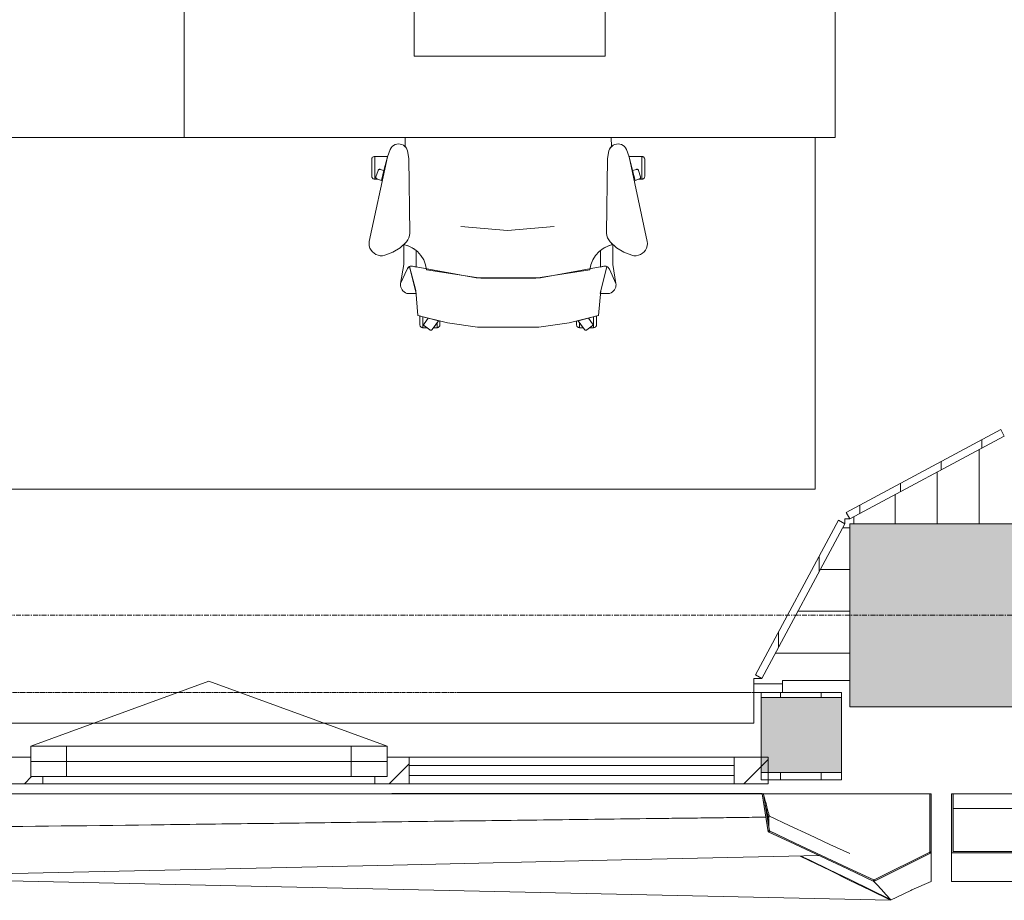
# Model space of a CAD drawing. Header units: millimetres. Extents: x -3388 to 301539, y -5590 to 54660.
# Tile 8 of 216: x 26535 to 28955, y 2000 to 4164. Entities that reach past the tile are written whole.
import ezdxf

# ---------------------------------------------------------------- set-up
doc = ezdxf.new("R2010")
doc.units = ezdxf.units.MM
doc.linetypes.add('Hidden_2', pattern=[2, 1, -1])
doc.linetypes.add('stramienlijn', pattern=[21, 12, -3, 3, -3])
for name, color, linetype, lineweight in [('A-DETL-MBND', 5, 'Continuous', 9), ('A-FLOR', 192, 'Continuous', 13), ('A-GENM', 13, 'Continuous', 9), ('A-GLAZ', 151, 'Continuous', 9), ('A-GLAZ-CURT', 52, 'Continuous', 9), ('A-GLAZ-CWMG', 51, 'Continuous', 9), ('A-WALL', 113, 'Continuous', 9), ('A-WALL-PATT', 111, 'Continuous', 18), ('I-FURN', 30, 'Continuous', 13), ('S-COLS', 52, 'Continuous', 13), ('S-GRID', 1, 'Continuous', 9)]:
    doc.layers.add(name, color=color, linetype=linetype, lineweight=lineweight)
pattern_1 = [(90, (0, 0), (-100, 6e-15), [])]
pattern_2 = [(90, (26105, 2296), (-100, -2e-12), [])]

# ---------------------------------------------------------------- blocks, each defined once
blk = doc.blocks.new('Prefab_Betonkolom_Rechthoekig - Prefab kolom rechthoekig 450x450-2141605-4e verdieping - bouwdeel 3_ 4_ 5')
at = {"layer": 'S-COLS', "lineweight": 9}
blk.add_hatch(color=254, dxfattribs=at).paths.add_polyline_path([(225, 94.7), (225, 225), (-225, 225), (-225, -225), (225, -225), (225, -168.7)], flags=0)
at = {"layer": 'S-COLS', "color": 8, "lineweight": 9}
for p, q in [((225, 225), (-225, 225)), ((-225, 225), (-225, -225)), ((225, -225), (225, 225)), ((-225, -225), (225, -225))]:
    blk.add_line(p, q, dxfattribs=at)
blk = doc.blocks.new('stadhuis Zoetermeer_constructie_4_rvt-1-4e verdieping - bouwdeel 3_ 4_ 5')
at = {"layer": 'A-DETL-MBND', "color": 254}
for p, q in [((28410, 2532), (28339, 2532)), ((28410, 2540), (28410, 2532)), ((28575, 2540), (28410, 2540)), ((28410, 2532), (28410, 2510.5))]:
    blk.add_line(p, q, dxfattribs=at)
at = {"layer": 'A-FLOR', "color": 8, "lineweight": 9}
for p, q in [((28893, 2925), (28893, 3107.4)), ((28392.6, 2607), (28575, 2607))]:
    blk.add_line(p, q, dxfattribs=at)
at = {"lineweight": 9, "rotation": 270.0000000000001}
blk.add_blockref('Prefab_Betonkolom_Rechthoekig - Prefab kolom rechthoekig 450x450-2141605-4e verdieping - bouwdeel 3_ 4_ 5', (28800, 2700), dxfattribs=at)
blk = doc.blocks.new('82_FU_WPB_SH_oth_bureau dubbel - overleg 2p 1600x1600x700-362884-4e verdieping - bouwdeel 3_ 4_ 5')
at = {"layer": 'I-FURN', "color": 8, "lineweight": 9}
for p, q in [((-800, 820), (-800, 40)), ((800, 820), (-800, 820)), ((800, 820), (-800, 820)), ((-800, 820), (-800, 40)), ((800, 40), (800, 820)), ((800, 40), (800, 820)), ((-235, 580), (-235, 410)), ((235, 580), (-235, 580)), ((235, 410), (235, 580)), ((-235, 410), (235, 410)), ((-60.8, 260), (-60.8, 225)), ((60.8, 260), (-60.8, 260)), ((60.8, 225), (60.8, 260)), ((-226.2, 135.5), (-201.2, 225)), ((-201.2, 225), (198.8, 225)), ((198.8, 225), (223.8, 135.5)), ((-226.2, 135.5), (223.8, 135.5)), ((-226.2, 115.5), (-226.2, 135.5)), ((223.8, 135.5), (223.8, 115.5)), ((-217, 105.5), (-226.2, 115.5)), ((214.5, 105.5), (-217, 105.5)), ((223.8, 115.5), (214.5, 105.5)), ((-800, 40), (-800, 26.8)), ((-800, 40), (-781.3, 40)), ((-800, 40), (-781.3, 40)), ((-800, 13.2), (-800, 0)), ((-800, 0), (-781.3, 0)), ((-800, -780), (-800, 0)), ((800, 0), (800, -780)), ((-781.3, 0), (-800, 0)), ((-800, 0), (-800, -780)), ((800, -780), (800, 0)), ((-217, -65.5), (-226.2, -75.5)), ((214.5, -65.5), (-217, -65.5)), ((223.8, -75.5), (214.5, -65.5)), ((-226.2, -75.5), (-226.2, -95.5)), ((-226.2, -95.5), (-201.2, -185)), ((-226.2, -95.5), (223.8, -95.5)), ((198.8, -185), (223.8, -95.5)), ((223.8, -95.5), (223.8, -75.5)), ((-201.2, -185), (198.8, -185)), ((-60.8, -220), (-60.8, -185)), ((60.8, -185), (60.8, -220)), ((60.8, -220), (-60.8, -220)), ((-235, -580), (-235, -410)), ((-235, -410), (235, -410)), ((235, -410), (235, -580)), ((235, -580), (-235, -580)), ((800, -780), (-800, -780)), ((-800, -780), (800, -780))]:
    blk.add_line(p, q, dxfattribs=at)
blk = doc.blocks.new('82_FU_WPB_SH_oth_bureau dubbel - overleg 2p 1600x1600x700-V264-4e verdieping - bouwdeel 3_ 4_ 5')
at = {"layer": 'I-FURN', "color": 8, "lineweight": 9}
for p, q in [((-800, 820), (-800, 40)), ((800, 820), (-800, 820)), ((800, 820), (-800, 820)), ((-800, 820), (-800, 40)), ((800, 40), (800, 820)), ((800, 40), (800, 820)), ((-235, 580), (-235, 410)), ((235, 580), (-235, 580)), ((235, 410), (235, 580)), ((-235, 410), (235, 410)), ((-60.8, 260), (-60.8, 225)), ((60.8, 260), (-60.8, 260)), ((60.8, 225), (60.8, 260)), ((-226.2, 135.5), (-201.2, 225)), ((-201.2, 225), (198.8, 225)), ((198.8, 225), (223.8, 135.5)), ((-226.2, 135.5), (223.8, 135.5)), ((-226.2, 115.5), (-226.2, 135.5)), ((223.8, 135.5), (223.8, 115.5)), ((-217, 105.5), (-226.2, 115.5)), ((214.5, 105.5), (-217, 105.5)), ((223.8, 115.5), (214.5, 105.5)), ((777.2, 40), (800, 40)), ((777.2, 40), (800, 40)), ((800, 40), (800, 0)), ((-800, -780), (-800, 0)), ((777.2, 0), (800, 0)), ((800, 0), (800, -780)), ((-800, 0), (-800, -780)), ((800, 0), (777.2, 0)), ((800, -780), (800, 0)), ((-217, -65.5), (-226.2, -75.5)), ((214.5, -65.5), (-217, -65.5)), ((223.8, -75.5), (214.5, -65.5)), ((-226.2, -75.5), (-226.2, -95.5)), ((-226.2, -95.5), (-201.2, -185)), ((-226.2, -95.5), (223.8, -95.5)), ((198.8, -185), (223.8, -95.5)), ((223.8, -95.5), (223.8, -75.5)), ((-201.2, -185), (198.8, -185)), ((-60.8, -220), (-60.8, -185)), ((60.8, -185), (60.8, -220)), ((60.8, -220), (-60.8, -220)), ((-235, -580), (-235, -410)), ((-235, -410), (235, -410)), ((235, -410), (235, -580)), ((235, -580), (-235, -580)), ((800, -780), (-800, -780)), ((-800, -780), (800, -780))]:
    blk.add_line(p, q, dxfattribs=at)
blk = doc.blocks.new('82_FU_WPB_SH_oth_bureaustoel - Medachair_dwg-4535414-4e verdieping - bouwdeel 3_ 4_ 5')
at = {"layer": 'I-FURN', "color": 8, "lineweight": 9, "flags": 128}
for points in [[(892.889, 168.223), (890.967, 168.059), (889.043, 168.196), (887.164, 168.631), (885.376, 169.354), (900.733, 228.425), (905.902, 289.24), (978.561, 307.639), (1052.71, 318.565), (1203.12, 318.565), (1277.28, 307.639), (1349.93, 289.24), (1355.1, 228.425), (1370.46, 169.354), (1368.67, 168.631), (1366.79, 168.196), (1364.87, 168.059), (1362.95, 168.223), (1207.14, 197.058), (1048.69, 197.058)], [(918.125, 319.565), (927.701, 319.565), (921.833, 315.302), (921.252, 314.785), (920.782, 314.165), (920.443, 313.465), (920.246, 312.713), (920.201, 311.936), (920.307, 311.165), (920.562, 310.431), (920.955, 309.759), (930.663, 296.398), (918.125, 292.89), (918.125, 319.565), (918.125, 292.89), (910.828, 290.739), (910.828, 312.214), (910.93, 313.488), (911.254, 314.724), (911.788, 315.885), (912.516, 316.936), (913.416, 317.843), (914.461, 318.579), (915.618, 319.121), (916.852, 319.453)], [(940.758, 324.147), (956.25, 302.822), (930.663, 296.398), (920.955, 309.759), (920.562, 310.431), (920.307, 311.165), (920.201, 311.936), (920.246, 312.713), (920.443, 313.465), (920.782, 314.165), (921.252, 314.785), (921.833, 315.302), (935.215, 325.024), (935.808, 325.381), (936.454, 325.628), (937.133, 325.76), (937.824, 325.773), (938.507, 325.664), (939.161, 325.439), (939.766, 325.104), (940.304, 324.669)], [(952.817, 319.565), (944.086, 319.565), (952.817, 307.547)], [(956.25, 302.822), (960.114, 303.709), (960.114, 312.214), (960.012, 313.488), (959.689, 314.724), (959.155, 315.885), (958.427, 316.936), (957.526, 317.842), (956.482, 318.578), (955.325, 319.121), (954.091, 319.453), (952.817, 319.565), (952.817, 307.547)], [(1299.59, 302.822), (1295.72, 303.709), (1295.72, 312.214), (1295.82, 313.488), (1296.15, 314.724), (1296.68, 315.885), (1297.41, 316.936), (1298.31, 317.842), (1299.35, 318.578), (1300.51, 319.121), (1301.75, 319.453), (1303.02, 319.565), (1303.02, 307.547)], [(1315.08, 324.147), (1299.59, 302.822), (1325.17, 296.398), (1334.88, 309.759), (1335.27, 310.431), (1335.53, 311.165), (1335.64, 311.936), (1335.59, 312.713), (1335.39, 313.465), (1335.05, 314.165), (1334.58, 314.785), (1334, 315.302), (1320.62, 325.024), (1319.95, 325.418), (1319.21, 325.673), (1318.44, 325.779), (1317.67, 325.733), (1316.92, 325.537), (1316.22, 325.197), (1315.6, 324.728)], [(1303.02, 319.565), (1311.75, 319.565), (1303.02, 307.547)], [(1337.71, 319.565), (1328.13, 319.565), (1334, 315.302), (1334.58, 314.785), (1335.05, 314.165), (1335.39, 313.465), (1335.59, 312.713), (1335.64, 311.936), (1335.53, 311.165), (1335.27, 310.431), (1334.88, 309.759), (1325.17, 296.398), (1337.71, 292.89), (1337.71, 319.565), (1337.71, 292.89), (1345.01, 290.739), (1345.01, 312.214), (1344.91, 313.488), (1344.58, 314.724), (1344.05, 315.885), (1343.32, 316.936), (1342.42, 317.843), (1341.38, 318.579), (1340.22, 319.121), (1338.98, 319.453)], [(885.376, 169.354), (901.933, 235.905), (883.884, 235.905), (878.925, 235.405), (875.362, 233.856), (872.064, 231.801), (869.103, 229.285), (866.877, 226.428), (865.11, 223.266), (863.842, 219.874), (863.209, 217.007), (863.006, 214.077), (863.24, 211.15), (879.412, 175.835), (880.431, 173.831), (881.796, 172.044), (883.463, 170.535)], [(871.242, 164.405), (863.24, 211.15), (879.412, 175.835), (880.505, 173.714), (881.986, 171.843), (883.8, 170.291), (885.878, 169.118), (888.143, 168.366), (890.51, 168.064), (892.892, 168.223), (901.41, 170.576), (901.218, 129.572), (891.954, 123.132), (881.803, 118.206), (871.01, 114.916)], [(1362.94, 168.223), (1354.43, 170.576), (1354.62, 129.572), (1363.88, 123.132), (1374.03, 118.206), (1384.83, 114.916), (1384.59, 164.405), (1392.6, 211.15), (1376.42, 175.835), (1375.41, 173.831), (1374.04, 172.044), (1372.37, 170.535), (1370.46, 169.354), (1368.67, 168.631), (1366.79, 168.196), (1364.87, 168.059)], [(824.403, 141.678), (818.953, 142.657), (813.415, 142.634), (807.972, 141.609), (802.805, 139.617), (798.084, 136.723), (793.963, 133.023), (790.58, 128.638), (788.046, 123.714), (786.445, 118.413), (785.829, 112.909), (786.219, 107.385), (831.099, -100.079), (837.63, -118.572), (839.728, -122.329), (842.495, -125.624), (845.834, -128.337), (849.625, -130.373), (853.732, -131.657), (858.007, -132.144), (862.297, -131.816), (866.449, -130.686), (870.313, -128.793), (873.751, -126.206), (876.639, -123.017), (878.875, -119.341), (880.377, -115.309), (883.676, -96.3046), (886.374, 87.0952), (885.563, 92.9865), (883.773, 98.6577), (881.055, 103.947), (877.488, 108.705), (862.019, 123.036), (844.106, 134.163)], [(1369.46, 87.0952), (1372.16, -96.3046), (1375.46, -115.309), (1376.96, -119.341), (1379.2, -123.017), (1382.09, -126.206), (1385.52, -128.793), (1389.39, -130.686), (1393.54, -131.816), (1397.83, -132.144), (1402.1, -131.657), (1406.21, -130.373), (1410, -128.337), (1413.34, -125.624), (1416.11, -122.329), (1418.21, -118.572), (1424.74, -100.079), (1469.62, 107.385), (1470.01, 112.909), (1469.39, 118.413), (1467.79, 123.714), (1465.26, 128.638), (1461.87, 133.023), (1457.75, 136.723), (1453.03, 139.617), (1447.86, 141.609), (1442.42, 142.634), (1436.88, 142.657), (1431.43, 141.678), (1411.73, 134.163), (1393.82, 123.036), (1378.35, 108.705), (1374.78, 103.947), (1372.06, 98.6577), (1370.27, 92.9865)], [(799.562, -101.355), (799.562, -45.6211), (798.289, -45.733), (797.055, -46.0653), (795.898, -46.6078), (794.853, -47.3438), (793.953, -48.2507), (793.225, -49.3008), (792.691, -50.4619), (792.368, -51.6983), (792.265, -52.9721), (792.265, -94.1338), (792.419, -95.5465), (792.843, -96.9028), (793.521, -98.1512), (794.429, -99.2443), (795.532, -100.141), (796.787, -100.807), (798.148, -101.216)], [(799.562, -45.5991), (807.31, -45.5991), (805.271, -46.2618), (804.634, -46.532), (804.054, -46.9088), (803.548, -47.3805), (803.132, -47.9329), (802.818, -48.5492), (802.616, -49.2106), (802.531, -49.8971), (802.568, -50.5879), (802.723, -51.2618), (807.834, -66.993), (808.146, -67.7056), (808.591, -68.3438), (809.152, -68.8829), (809.807, -69.3023), (810.531, -69.5858), (811.297, -69.7226), (812.075, -69.7073), (812.834, -69.5406), (822.297, -66.4659), (831.099, -100.057), (831.452, -101.333), (799.562, -101.333)], [(816.415, -42.6409), (805.266, -46.2635), (804.629, -46.5337), (804.049, -46.9104), (803.543, -47.3822), (803.127, -47.9346), (802.813, -48.5508), (802.61, -49.2123), (802.526, -49.8988), (802.562, -50.5895), (802.718, -51.2635), (807.829, -66.9946), (808.141, -67.7073), (808.586, -68.3455), (809.147, -68.8846), (809.802, -69.304), (810.526, -69.5875), (811.292, -69.7243), (812.07, -69.709), (812.829, -69.5423), (822.292, -66.4676)], [(1456.27, -45.5991), (1448.53, -45.5991), (1450.57, -46.2618), (1451.2, -46.532), (1451.78, -46.9088), (1452.29, -47.3805), (1452.7, -47.9329), (1453.02, -48.5492), (1453.22, -49.2106), (1453.3, -49.8971), (1453.27, -50.5879), (1453.11, -51.2618), (1448, -66.993), (1447.73, -67.6297), (1447.35, -68.2097), (1446.88, -68.7156), (1446.33, -69.1319), (1445.71, -69.4459), (1445.05, -69.6481), (1444.37, -69.7324), (1443.68, -69.6962), (1443, -69.5406), (1433.54, -66.4659), (1424.74, -100.057), (1424.38, -101.333), (1456.27, -101.333)], [(1439.42, -42.6409), (1450.57, -46.2635), (1451.21, -46.5337), (1451.79, -46.9104), (1452.29, -47.3822), (1452.71, -47.9346), (1453.02, -48.5508), (1453.23, -49.2123), (1453.31, -49.8988), (1453.27, -50.5895), (1453.12, -51.2635), (1448.01, -66.9946), (1447.69, -67.7073), (1447.25, -68.3455), (1446.69, -68.8846), (1446.03, -69.304), (1445.31, -69.5875), (1444.54, -69.7243), (1443.77, -69.709), (1443.01, -69.5423), (1433.54, -66.4676)], [(1456.27, -101.355), (1456.27, -45.6211), (1457.55, -45.733), (1458.78, -46.0653), (1459.94, -46.6078), (1460.98, -47.3438), (1461.88, -48.2507), (1462.61, -49.3008), (1463.14, -50.4619), (1463.47, -51.6983), (1463.57, -52.9721), (1463.57, -94.1338), (1463.42, -95.5465), (1462.99, -96.9028), (1462.31, -98.1512), (1461.41, -99.2443), (1460.3, -100.141), (1459.05, -100.807), (1457.69, -101.216)]]:
    blk.add_lwpolyline(points, close=True, dxfattribs=at)
for points in [[(1391.99, 219.874), (1392.63, 217.007), (1392.83, 214.077), (1392.6, 211.15), (1392.83, 214.077), (1392.63, 217.007), (1391.99, 219.874), (1390.73, 223.267), (1388.96, 226.428), (1386.73, 229.285), (1383.77, 231.802), (1380.47, 233.857), (1376.91, 235.406), (1371.95, 235.905), (1353.9, 235.905), (1370.46, 169.354), (1372.37, 170.535), (1374.04, 172.044), (1375.41, 173.831), (1376.42, 175.835), (1392.6, 211.15)], [(1375.46, -115.309), (1372.16, -96.3046), (1369.46, 87.0952), (1370.27, 92.9865), (1372.06, 98.6577), (1374.78, 103.947), (1378.35, 108.705), (1384.43, 115.005), (1372.33, 118.902), (1361.09, 124.852), (1351.07, 132.673), (1342.56, 142.125), (1335.84, 152.917), (1331.11, 164.717), (1328.51, 177.162), (1195.33, 198.061), (1060.51, 198.061), (927.325, 177.162), (924.726, 164.717), (919.993, 152.917), (913.272, 142.125), (904.769, 132.673), (894.746, 124.852), (883.511, 118.902), (871.409, 115.005), (877.488, 108.705), (881.055, 103.947), (883.773, 98.6577), (885.563, 92.9865), (886.374, 87.0952), (883.676, -96.3046), (880.377, -115.309), (879.012, -119.052), (877.014, -122.499), (874.445, -125.544), (874.7616, -147.7067)], [(1241.01, 70.5866), (1126.01, 80.6836), (1011.01, 70.5866)], [(1381.0744, -147.7067), (1381.39, -125.544), (1378.82, -122.499), (1376.82, -119.052), (1375.46, -115.309)]]:
    blk.add_lwpolyline(points, dxfattribs=at)
blk = doc.blocks.new('82_FU_WPB_SH_oth_bureaustoel - 82_FU_WPB_SH_oth_bureaustoel-4536425-4e verdieping - bouwdeel 3_ 4_ 5')
at = {"extrusion": (0, 0, -1), "zscale": -1, "rotation": 180}
blk.add_blockref('82_FU_WPB_SH_oth_bureaustoel - Medachair_dwg-4535414-4e verdieping - bouwdeel 3_ 4_ 5', (1131.3, -47.7), dxfattribs=at)
blk = doc.blocks.new('Stadhuis Zoetermeer_OTH_interieur_rvt-1-4e verdieping - bouwdeel 3_ 4_ 5')
at = {"color": 8, "lineweight": 9}
for name, p in [('82_FU_WPB_SH_oth_bureau dubbel - overleg 2p 1600x1600x700-362884-4e verdieping - bouwdeel 3_ 4_ 5', (26139.2, 4654.2)), ('82_FU_WPB_SH_oth_bureau dubbel - overleg 2p 1600x1600x700-V264-4e verdieping - bouwdeel 3_ 4_ 5', (27739.2, 4654.2)), ('82_FU_WPB_SH_oth_bureaustoel - 82_FU_WPB_SH_oth_bureaustoel-4536425-4e verdieping - bouwdeel 3_ 4_ 5', (27739.2, 3774.2))]:
    blk.add_blockref(name, p, dxfattribs=at)
blk = doc.blocks.new('00_kader 5350x3250 - 00_kader 5350x3250-V52-4e verdieping - bouwdeel 3_ 4_ 5')
at = {"layer": 'A-GENM'}
for points in [[(28375, 2168), (28378, 2168.5), (28363, 2261.5), (28360, 2261), (28369.9, 2199.8)], [(28772, 2115.9), (28775, 2115.9), (28775, 2261), (28772, 2261), (28772, 2145.5)], [(28634.4, 2046.1), (28635.7, 2048.8), (28376.3, 2170.8), (28375, 2168.1), (28631.3, 2047.6)], [(28634.4, 2046.1), (28775, 2115.9), (28773.7, 2118.6), (28633.1, 2048.8)]]:
    blk.add_hatch(color=256, dxfattribs=at).paths.add_polyline_path(points, flags=0)
for p, q in [((28360, 2261), (28360, 2261.8)), ((28360, 2261), (28362.9, 2261.7)), ((28362.9, 2261.7), (28360, 2261)), ((28360, 2261), (28360, 2261)), ((28772, 2261), (28363, 2261)), ((28375, 2204), (28372.2, 2204)), ((28375, 2204), (28376.3, 2206.7)), ((28375, 2206.7), (28376.3, 2206.1)), ((28375, 2204), (28375, 2205.5)), ((28376.3, 2204.3), (28375, 2204)), ((28375, 2204), (28376.3, 2203.4)), ((28376.3, 2203.4), (28375, 2204)), ((28376.3, 2206.7), (28376.3, 2200.7)), ((28375, 2187.2), (28375, 2189.7)), ((28376.3, 2181.8), (28376.3, 2179.7))]:
    blk.add_line(p, q, dxfattribs=at)
at = {"layer": 'A-GENM', "lineweight": 13}
for p, q in [((28772, 2261), (28772, 2115.9)), ((28775, 2261), (28772, 2261)), ((28775, 2115.9), (28775, 2261)), ((28378, 2168.5), (28377.7, 2170.1)), ((28773.7, 2118.6), (28633.1, 2048.8)), ((28634.4, 2046.1), (28775, 2115.9)), ((28772, 2115.9), (28775, 2115.9)), ((28775, 2115.9), (28773.7, 2118.6)), ((28633.1, 2048.8), (28634.4, 2046.1)), ((28634.4, 2046.1), (28635.7, 2048.8))]:
    blk.add_line(p, q, dxfattribs=at)
at = {"layer": 'A-GENM', "lineweight": 13, "flags": 128}
for points in [[(28363, 2261.5), (28361.5, 2261.2), (28360, 2261)], [(28360, 2261), (28367.5, 2214.5), (28375, 2168)], [(28377.7, 2170.2), (28370.5, 2215), (28363, 2261.5)], [(28376.3, 2170.8), (28375.6, 2169.4), (28375, 2168.1)], [(28375, 2168), (28376.5, 2168.3), (28378, 2168.5)], [(28375, 2168.1), (28439.8, 2137.6), (28504.7, 2107.1), (28569.5, 2076.6), (28634.4, 2046.1)], [(28635.7, 2048.8), (28570.8, 2079.3), (28506, 2109.8), (28441.1, 2140.3), (28376.3, 2170.8)]]:
    blk.add_lwpolyline(points, dxfattribs=at)
at = {"layer": 'A-GENM', "flags": 128}
for points in [[(28369.2, 2203.9), (27869.4, 2197.6), (27363.9, 2191.3), (26858.3, 2184.9), (26352.8, 2178.6), (25847.2, 2172.2), (25341.7, 2165.9), (24836.1, 2159.5), (24330.6, 2153.2), (23825, 2146.8)], [(28375, 2190), (28375, 2192), (28375, 2198), (28375, 2204)], [(28575, 2114.3), (28526.3, 2136.9), (28476.3, 2160.2), (28426.3, 2183.4), (28377.6, 2206.1)], [(28376.3, 2199.1), (28376.3, 2194.7), (28376.3, 2188.7), (28376.3, 2182.7)], [(28499.6, 2109.4), (28013.9, 2098.6), (27452.8, 2086.2), (26891.7, 2073.9), (26330.6, 2061.5), (25769.4, 2049.1), (25208.3, 2036.7), (24647.2, 2024.3), (24086.1, 2011.9), (23525, 1999.5)], [(23525, 1999.5), (24086.1, 2011.9), (24647.2, 2024.3), (25208.3, 2036.7), (25769.4, 2049.1), (26330.6, 2061.5), (26891.7, 2073.8), (27452.8, 2086.2), (28013.9, 2098.6), (28499.6, 2109.3)]]:
    blk.add_lwpolyline(points, dxfattribs=at)
at = {"layer": 'A-GENM'}
for points, knots in [([(23840, 2261.4), (23845.2, 2261.4), (23855.7, 2261.4), (23876.6, 2261.4), (23913.2, 2261.4), (23965.6, 2261.4), (24028.3, 2261.4), (24112, 2261.4), (24216.7, 2261.4), (24384.1, 2261.4), (24593.3, 2261.4), (24928.1, 2261.4), (25346.7, 2261.5), (25848.9, 2261.5), (26351.1, 2261.5), (26769.6, 2261.6), (27104.4, 2261.6), (27355.6, 2261.6), (27606.7, 2261.7), (27815.9, 2261.7), (27983.3, 2261.7), (28088, 2261.7), (28171.7, 2261.7), (28234.4, 2261.7), (28286.8, 2261.7), (28323.4, 2261.7), (28344.3, 2261.8), (28354.8, 2261.7), (28360, 2261.8)], [0, 0, 0, 0, 0.003472, 0.006944, 0.013889, 0.027778, 0.041667, 0.055556, 0.083333, 0.111111, 0.166667, 0.222222, 0.333333, 0.444444, 0.555556, 0.666667, 0.722222, 0.777778, 0.833333, 0.888889, 0.916667, 0.944444, 0.958333, 0.972222, 0.986111, 0.993056, 0.996528, 1, 1, 1, 1]), ([(28360, 2261), (28357.4, 2261), (28352.2, 2261), (28341.7, 2261), (28328.6, 2261), (28312.9, 2261), (28292, 2261), (28265.8, 2261), (28224, 2261), (28171.7, 2261), (28108.9, 2261), (28046.1, 2261), (27962.4, 2261), (27857.8, 2261), (27732.2, 2261), (27564.8, 2261), (27355.6, 2261), (27104.4, 2261), (26853.3, 2261), (26602.2, 2261), (26267.4, 2261), (25848.9, 2261), (25430.4, 2261), (25095.6, 2261), (24844.4, 2261), (24635.2, 2261), (24467.8, 2261), (24342.2, 2261), (24216.7, 2261), (24112, 2261), (24028.3, 2261), (23965.6, 2261), (23913.2, 2261), (23876.6, 2261), (23855.7, 2261), (23845.3, 2261), (23840, 2261)], [0, 0, 0, 0, 0.0017361, 0.0034722, 0.0069444, 0.0104167, 0.0138889, 0.0208333, 0.0277778, 0.0416667, 0.0555556, 0.0694444, 0.0833333, 0.1111111, 0.1388889, 0.1666667, 0.2222222, 0.2777778, 0.3333333, 0.3888889, 0.4444444, 0.5555556, 0.6666667, 0.7222222, 0.7777778, 0.8333333, 0.8611111, 0.8888889, 0.9166667, 0.9444444, 0.9583333, 0.9722222, 0.9861111, 0.9930556, 0.9965278, 1, 1, 1, 1]), ([(28377.6, 2206.1), (28377.4, 2206.9), (28376.8, 2208.8), (28375.7, 2213), (28374.2, 2219), (28372.3, 2226.1), (28369.8, 2235.6), (28367.3, 2245.1), (28365.1, 2253.5), (28363.8, 2258.2), (28363.2, 2260.5), (28362.9, 2261.7)], [0.0235105, 0.0235105, 0.0235105, 0.0235105, 0.0625, 0.125, 0.25, 0.375, 0.5, 0.75, 0.875, 0.9375, 1, 1, 1, 1]), ([(28362.9, 2261.7), (28362.9, 2261.7), (28362.9, 2261.8), (28362.9, 2261.7), (28362.9, 2261.7), (28362.9, 2261.7), (28362.9, 2261.7), (28362.9, 2261.7), (28362.9, 2261.7), (28362.9, 2261.6), (28362.9, 2261.6), (28363, 2261.5), (28363, 2261.5), (28363, 2261.5)], [0.0027225, 0.0027225, 0.0027225, 0.0027225, 0.0104167, 0.0208333, 0.0416667, 0.0833333, 0.125, 0.1666667, 0.25, 0.3333333, 0.5, 0.6666667, 0.8333333, 0.8333333, 0.8333333, 0.8333333]), ([(28367.5, 2233.1), (28368.8, 2228.4), (28370.6, 2221.3), (28373, 2212.5), (28374, 2208.4), (28374.5, 2206.6)], [0.503158, 0.503158, 0.503158, 0.503158, 0.75, 0.875, 0.9673098, 0.9673098, 0.9673098, 0.9673098]), ([(28367.9, 2231), (28368.4, 2229.1), (28369.5, 2224.9), (28371.3, 2218.3), (28372.8, 2212.3), (28374.1, 2207.6), (28374.7, 2205.2), (28375, 2204)], [0.5267037, 0.5267037, 0.5267037, 0.5267037, 0.625, 0.75, 0.875, 0.9375, 1, 1, 1, 1]), ([(28375, 2204), (28374.4, 2206.4), (28373.1, 2211.1), (28371.3, 2218.3), (28369.5, 2224.9), (28368.4, 2229.1), (28367.9, 2231)], [0, 0, 0, 0, 0.125, 0.25, 0.375, 0.473313, 0.473313, 0.473313, 0.473313]), ([(23825, 2146.8), (23830.3, 2146.9), (23840.8, 2147.1), (23861.9, 2147.3), (23898.7, 2147.8), (23951.4, 2148.4), (24014.6, 2149.2), (24098.8, 2150.3), (24204.2, 2151.6), (24372.7, 2153.7), (24583.3, 2156.4), (24836.1, 2159.5), (25088.9, 2162.7), (25425.9, 2167), (25847.2, 2172.2), (26352.8, 2178.6), (26774.1, 2183.9), (27111.1, 2188.1), (27363.9, 2191.3), (27574.5, 2193.9), (27743.1, 2196.1), (27869.4, 2197.6), (27995.8, 2199.2), (28101.2, 2200.6), (28185.4, 2201.6), (28238.1, 2202.3), (28280.2, 2202.8), (28311.8, 2203.2), (28338.1, 2203.5), (28357.3, 2203.8), (28365.9, 2203.9), (28369.2, 2203.9)], [0, 0, 0, 0, 0.0034722, 0.0069444, 0.0138889, 0.0277778, 0.0416667, 0.0555556, 0.0833333, 0.1111111, 0.1666667, 0.2222222, 0.2777778, 0.3333333, 0.4444444, 0.5555556, 0.6666667, 0.7222222, 0.7777778, 0.8333333, 0.8611111, 0.8888889, 0.9166667, 0.9444444, 0.9583333, 0.9722222, 0.9791667, 0.9861111, 0.9930556, 0.9965278, 0.9987269, 0.9987269, 0.9987269, 0.9987269]), ([(28375, 2204), (28375, 2203.9), (28375, 2203.6), (28375, 2203.1), (28375, 2202.2), (28375, 2201), (28375, 2199.5), (28375, 2197.5), (28375, 2195), (28375, 2192.3), (28375, 2190.7), (28375, 2190)], [0, 0, 0, 0, 0.0104167, 0.0208333, 0.0416667, 0.0833333, 0.125, 0.1666667, 0.25, 0.3333333, 0.3898854, 0.3898854, 0.3898854, 0.3898854])]:
    blk.add_open_spline(points, degree=3, knots=knots, dxfattribs=at)
for points in [[(28372.2, 2204), (28373.1, 2204), (28374.1, 2204), (28375, 2204)], [(28375, 2189.7), (28375, 2188.8), (28375, 2188), (28375, 2187.2)]]:
    blk.add_open_spline(points, degree=3, dxfattribs=at)
blk = doc.blocks.new('Rectangular Mullion - 31_CWM_065x84-2930151-4e verdieping - bouwdeel 3_ 4_ 5')
at = {"layer": 'A-GLAZ-CWMG'}
for p, q in [((43692, 12251), (44491, 12251)), ((43692, 12186), (44491, 12186))]:
    blk.add_line(p, q, dxfattribs=at)
blk = doc.blocks.new('Rectangular Mullion - 31_CWM_065x84-V53-4e verdieping - bouwdeel 3_ 4_ 5')
at = {"layer": 'A-GLAZ-CWMG'}
h = blk.add_hatch(dxfattribs=at)
h.set_pattern_fill('FP_53', color=256, style=0, pattern_type=2)
h.set_pattern_definition([(45, (-28375, -2318.5), (-449.013, 449.013), []), (45, (-28216.25, -2318.5), (6e-14, 898.026), []), (45, (-28533.75, -2318.5), (6e-14, 898.026), [])])
h.paths.add_polyline_path([(-7.1, -32.5), (0, -32.5), (0, 32.5), (-84, 32.5), (-84, -32.5)], flags=0)
at = {"layer": 'A-GLAZ-CWMG', "lineweight": 18}
for p, q in [((0, 32.5), (-84, 32.5)), ((-84, 32.5), (-84, -32.5)), ((0, -32.5), (0, 32.5)), ((-84, -32.5), (0, -32.5))]:
    blk.add_line(p, q, dxfattribs=at)
blk = doc.blocks.new('System Panel - 31_CWP_glas_gevel-3643622-4e verdieping - bouwdeel 3_ 4_ 5')
at = {"layer": 'A-GLAZ-CURT', "lineweight": 13}
for p, q in [((399.5, 12), (-399.5, 12)), ((-399.5, 12), (-399.5, -12)), ((399.5, -12), (399.5, 12)), ((-399.5, -12), (399.5, -12))]:
    blk.add_line(p, q, dxfattribs=at)
blk = doc.blocks.new('Rectangular Mullion - 31_CWM_065x84-V56-4e verdieping - bouwdeel 3_ 4_ 5')
at = {"layer": 'A-GLAZ-CWMG'}
h = blk.add_hatch(dxfattribs=at)
h.set_pattern_fill('FP_57', color=256, style=0, pattern_type=2)
h.set_pattern_definition([(135, (26550, -2318.5), (-449.013, -449.013), []), (135, (26391.25, -2318.5), (-898.026, 6e-14), []), (135, (26708.75, -2318.5), (-898.026, 6e-14), [])])
h.paths.add_polyline_path([(-42, -32.5), (-42, -15), (-12, -15), (-12, 32.5), (42, 32.5), (42, -32.5), (-12, -32.5)], flags=0)
at = {"layer": 'A-GLAZ-CWMG', "lineweight": 18}
for p, q in [((-12, 32.5), (42, 32.5)), ((42, 32.5), (42, -32.5)), ((-42, -32.5), (-42, -15)), ((42, -32.5), (-42, -32.5))]:
    blk.add_line(p, q, dxfattribs=at)
blk = doc.blocks.new('31_WI_raam_1 - raam KADER GEVEL-3643624-4e verdieping - bouwdeel 3_ 4_ 5')
at = {"layer": 'A-GLAZ'}
for p, q in [((-350, 15), (-438, 15)), ((-438, 15), (-438, -60)), ((-350, -60), (-350, 15)), ((438, 15), (350, 15)), ((350, 15), (350, -60)), ((438, -60), (438, 15)), ((-438, -60), (-350, -60)), ((350, -60), (438, -60))]:
    blk.add_line(p, q, dxfattribs=at)
at = {"layer": 'A-GLAZ', "lineweight": 13}
for p, q in [((-438, -22.5), (-438, 15)), ((-438, 15), (438, 15)), ((438, 15), (438, -22.5)), ((438, -22.5), (-438, -22.5)), ((-438, -60), (-438, -22.5)), ((-438, -22.5), (438, -22.5)), ((438, -22.5), (438, -60)), ((438, -60), (-438, -60))]:
    blk.add_line(p, q, dxfattribs=at)
blk = doc.blocks.new('Rectangular Mullion - 31_CWM_065x84-V57-4e verdieping - bouwdeel 3_ 4_ 5')
at = {"layer": 'A-GLAZ-CWMG'}
h = blk.add_hatch(dxfattribs=at)
h.set_pattern_fill('FP_58', color=256, style=0, pattern_type=2)
h.set_pattern_definition([(135, (27450, -2318.5), (-449.013, -449.013), []), (135, (27291.25, -2318.5), (-898.026, 6e-14), []), (135, (27608.75, -2318.5), (-898.026, 6e-14), [])])
h.paths.add_polyline_path([(3.9, -32.5), (-42, -32.5), (-42, 32.5), (12, 32.5), (12, -15), (42, -15), (42, -32.5), (12, -32.5)], flags=0)
at = {"layer": 'A-GLAZ-CWMG', "lineweight": 18}
for p, q in [((-42, 32.5), (12, 32.5)), ((-42, -32.5), (-42, 32.5)), ((42, -15), (42, -32.5)), ((42, -32.5), (-42, -32.5))]:
    blk.add_line(p, q, dxfattribs=at)
blk = doc.blocks.new('BI val - BI val-3643697-4e verdieping - bouwdeel 3_ 4_ 5')
at = {"layer": 'A-GLAZ', "lineweight": 13}
for p in [(-438, 37.5), (438, 37.5)]:
    blk.add_line(p, (0, 196.9), dxfattribs=at)
blk = doc.blocks.new('Rectangular Mullion - 31_CWM_065x84-2930149-4e verdieping - bouwdeel 3_ 4_ 5')
at = {"layer": 'A-GLAZ-CWMG'}
blk.add_line((43608, 12186), (42792, 12186), dxfattribs=at)
blk = doc.blocks.new('31_Gevelopening_v2 - Merk_A-02-3687149-4e verdieping - bouwdeel 3_ 4_ 5')
at = {"layer": 'A-GLAZ', "linetype": 'Hidden_2'}
for p, q in [((-2257, -107.3), (-2239, -107.3)), ((2257, -107.3), (-2257, -107.3)), ((-2239, -107.3), (-2257, -107.3)), ((-1510.8, -107.3), (-2222.3, -107.3))]:
    blk.add_line(p, q, dxfattribs=at)
blk = doc.blocks.new('00_kader 5350x3250 - 00_kader 5350x3250-1955483-4e verdieping - bouwdeel 3_ 4_ 5')
at = {"layer": 'A-DETL-MBND'}
for p, q in [((28360.2, 2261), (28362.9, 2261.7)), ((28775, 2115.9), (28775, 2046)), ((28727.7, 2025.1), (28775, 2046))]:
    blk.add_line(p, q, dxfattribs=at)
at = {"layer": 'A-DETL-MBND', "flags": 128}
for points in [[(28455.2, 2108.4), (28475, 2098.8), (28525, 2074.5), (28575, 2050.3), (28625, 2026), (28673.8, 2002.3)], [(28775, 2046), (28775, 2065.4), (28775, 2084.9), (28775, 2104.3), (28775, 2115.9)], [(28675, 2001.8), (28663.9, 2013.9), (28652.8, 2026), (28641.7, 2038.2), (28634.4, 2046.1)], [(28634.4, 2046.1), (28641.7, 2038.2), (28652.8, 2026), (28663.9, 2013.9), (28675, 2001.8)]]:
    blk.add_lwpolyline(points, dxfattribs=at)
blk = doc.blocks.new('00_kader 5350x3250 - 00_kader 5350x3250-V58-4e verdieping - bouwdeel 3_ 4_ 5')
at = {"layer": 'A-DETL-MBND'}
for p, q in [((28775.1, 2050.7), (28775, 2048)), ((28672.8, 2002.2), (28674.6, 2002.2)), ((28675.1, 2002.2), (28675, 1999.5))]:
    blk.add_line(p, q, dxfattribs=at)
at = {"layer": 'A-DETL-MBND', "flags": 128}
for points in [[(28675, 1999.5), (28625, 2024.1), (28575, 2048.6), (28525, 2073.2), (28475, 2097.7), (28453.5, 2108.3)], [(26100, 2056.4), (26430.6, 2049.1), (26991.7, 2036.7), (27552.8, 2024.3), (28113.9, 2011.9), (28675, 1999.5)], [(28675, 1999.5), (28113.9, 2011.9), (27552.8, 2024.3), (26991.7, 2036.7), (26430.6, 2049.1), (26100.1, 2056.4)], [(28727.7, 2025.1), (28725, 2023.8), (28675, 1999.5)]]:
    blk.add_lwpolyline(points, dxfattribs=at)
blk = doc.blocks.new('00_kader_hoek2 - 00_kader_hoek2-V123-4e verdieping - bouwdeel 3_ 4_ 5')
at = {"layer": 'A-DETL-MBND'}
for p, q in [((654, -25), (584.1, -25)), ((654, -25), (654, -654)), ((25, -584.1), (25, -654)), ((654, -654), (584.1, -584.1)), ((654, -654), (25, -654))]:
    blk.add_line(p, q, dxfattribs=at)
blk = doc.blocks.new('00_kader_hoek - 00_kader_hoek-2907531-4e verdieping - bouwdeel 3_ 4_ 5')
at = {"layer": 'A-GENM'}
blk.add_hatch(color=256, dxfattribs=at).paths.add_polyline_path([(358.1, -584.1), (584.1, -584.1), (584.1, -25), (439, -25), (439, -29), (580.2, -29), (580.2, -580.2), (29, -580.2), (29, -439), (25, -439), (25, -584.1), (94.7, -584.1)], flags=0)
at = {"layer": 'A-GENM', "lineweight": 13}
for p, q in [((584.1, -25), (439, -25)), ((439, -25), (439, -29)), ((439, -29), (580.2, -29)), ((580.2, -29), (580.2, -580.2)), ((584.1, -584.1), (584.1, -25)), ((29, -439), (25, -439)), ((25, -439), (25, -584.1)), ((29, -580.2), (29, -439)), ((580.2, -580.2), (29, -580.2)), ((25, -584.1), (584.1, -584.1))]:
    blk.add_line(p, q, dxfattribs=at)
at = {"layer": 'A-GENM'}
for p, q in [((439, -439), (439, -29)), ((475, -475), (475, -29)), ((29, -439), (439, -439)), ((29, -475), (475, -475)), ((580.2, -580.2), (475, -475))]:
    blk.add_line(p, q, dxfattribs=at)

msp = doc.modelspace()

# ---------------------------------------------------------------- hatches: boundary and pattern name
at = {"layer": 'A-WALL'}
h = msp.add_hatch(dxfattribs=at)
h.set_pattern_fill('FP_7', color=256, style=0, pattern_type=2)
h.set_pattern_definition(pattern_1)
h.paths.add_polyline_path([(28574.9994, 2937.0011), (28954.9823, 3140.5719), (28946.482, 3156.4384), (28566.4991, 2952.8676)], flags=0)
h.paths.add_polyline_path([(28946.482, 10343.5638), (28954.9823, 10359.4303), (28574.9994, 10563.0011), (28566.4991, 10547.1346), (28842.7331, 10399.1459)], flags=0)
h = msp.add_hatch(dxfattribs=at)
h.set_pattern_fill('FP_7', color=256, style=0, pattern_type=2)
h.set_pattern_definition(pattern_1)
h.paths.add_polyline_path([(23840.5719, 2545.0177), (23856.4384, 2553.518), (23652.8676, 2933.5009), (23637.0011, 2925.0006), (23821.8823, 2579.9035)], flags=0)
h.paths.add_polyline_path([(28359.4303, 2545.0177), (28563.0011, 2925.0006), (28547.1346, 2933.5009), (28343.5638, 2553.518)], flags=0)
at = {"layer": 'A-WALL-PATT', "lineweight": 9}
h = msp.add_hatch(dxfattribs=at)
h.set_pattern_fill('FP_59', color=256, angle=-90, style=0, pattern_type=2)
h.set_pattern_definition(pattern_2)
h.paths.add_polyline_path([(28555, 2498), (28555, 2510.5), (28357, 2510.5), (28357, 2498), (28367.9005, 2498)], flags=0)
h.paths.add_polyline_path([(23655, 2498), (23843, 2498), (23843, 2510.5), (23655, 2510.5)], flags=0)
at = {"layer": 'A-WALL-PATT', "lineweight": 5}
h = msp.add_hatch(color=256, dxfattribs=at)
h.paths.add_polyline_path([(28367.9005, 2314), (28555, 2314), (28555, 2498), (28357, 2498), (28357, 2314)], flags=0)
h.paths.add_polyline_path([(23758.6855, 2314), (23843, 2314), (23843, 2498), (23655, 2498), (23655, 2314)], flags=0)
at = {"layer": 'A-WALL-PATT', "lineweight": 9}
h = msp.add_hatch(dxfattribs=at)
h.set_pattern_fill('FP_59', color=256, angle=-90, style=0, pattern_type=2)
h.set_pattern_definition(pattern_2)
h.paths.add_polyline_path([(28499.5923, 2296), (28555, 2296), (28555, 2314), (28357, 2314), (28357, 2296), (28367.9005, 2296)], flags=0)
h.paths.add_polyline_path([(23758.6855, 2296), (23843, 2296), (23843, 2314), (23655, 2314), (23655, 2296)], flags=0)

# ---------------------------------------------------------------- linework, layer by layer
at = {"layer": 'A-FLOR', "color": 55, "lineweight": 9}
for p, q in [((28790, 2925), (28790, 3052.1848)), ((28447.8173, 2710), (28575, 2710))]:
    msp.add_line(p, q, dxfattribs=at)
at = {"layer": 'A-WALL'}
for p, q in [((28490.0004, 3009.9996), (28490.0004, 3874.2435)), ((28490.0004, 3009.9996), (23637.0011, 3009.9996)), ((28687, 2997.0039), (28687, 2925)), ((28563.0011, 2925.0006), (28563.0011, 2937.0011)), ((28563.0011, 2937.0011), (28574.9994, 2937.0011)), ((28585, 2925), (28585, 2942.3588)), ((28557.6434, 2915), (28575, 2915)), ((28575, 2813), (28502.9982, 2813)), ((28339.0011, 2434.9993), (28339.0011, 2544.9993)), ((28339.0011, 2544.9993), (28359.4204, 2544.9993)), ((28339.0011, 2510.5), (28357, 2510.5)), ((23861.0011, 2434.9993), (28339.0011, 2434.9993))]:
    msp.add_line(p, q, dxfattribs=at)
at = {"layer": 'A-WALL', "lineweight": 18}
for p, q in [((28946.482, 3156.4384), (28566.4991, 2952.8676)), ((28954.9823, 3140.5719), (28946.482, 3156.4384)), ((28574.9994, 2937.0011), (28954.9823, 3140.5719)), ((28566.4991, 2952.8676), (28574.9994, 2937.0011)), ((28547.1346, 2933.5009), (28343.5638, 2553.518)), ((28563.0011, 2925.0006), (28547.1346, 2933.5009)), ((28359.4303, 2545.0177), (28563.0011, 2925.0006)), ((28343.5638, 2553.518), (28359.4303, 2545.0177)), ((28555, 2510.5), (28357, 2510.5)), ((28357, 2510.5), (28357, 2296)), ((28555, 2498), (28357, 2498)), ((28555, 2296), (28555, 2510.5)), ((28555, 2314), (28357, 2314)), ((28357, 2296), (28555, 2296))]:
    msp.add_line(p, q, dxfattribs=at)
at = {"layer": 'S-GRID', "linetype": 'stramienlijn'}
msp.add_line((130950, 2700), (12500.1395, 2700), dxfattribs=at)

# ---------------------------------------------------------------- block references
at = {"lineweight": 5}
for name in ['stadhuis Zoetermeer_constructie_4_rvt-1-4e verdieping - bouwdeel 3_ 4_ 5', 'Stadhuis Zoetermeer_OTH_interieur_rvt-1-4e verdieping - bouwdeel 3_ 4_ 5']:
    msp.add_blockref(name, (0, 0), dxfattribs=at)
at = {"layer": 'A-GENM'}
for name, p in [('00_kader_hoek2 - 00_kader_hoek2-V123-4e verdieping - bouwdeel 3_ 4_ 5', (28800, 2700)), ('00_kader_hoek - 00_kader_hoek-2907531-4e verdieping - bouwdeel 3_ 4_ 5', (28800, 2700)), ('00_kader 5350x3250 - 00_kader 5350x3250-V52-4e verdieping - bouwdeel 3_ 4_ 5', (0, 0)), ('00_kader 5350x3250 - 00_kader 5350x3250-V58-4e verdieping - bouwdeel 3_ 4_ 5', (0, 0)), ('00_kader 5350x3250 - 00_kader 5350x3250-1955483-4e verdieping - bouwdeel 3_ 4_ 5', (0, 0))]:
    msp.add_blockref(name, p, dxfattribs=at)
at = {"layer": 'A-GLAZ'}
msp.add_blockref('BI val - BI val-3643697-4e verdieping - bouwdeel 3_ 4_ 5', (27000, 2341), dxfattribs=at)
at = {"layer": 'A-GLAZ', "rotation": 180}
for name, p in [('31_Gevelopening_v2 - Merk_A-02-3687149-4e verdieping - bouwdeel 3_ 4_ 5', (26100, 2403.25)), ('31_WI_raam_1 - raam KADER GEVEL-3643624-4e verdieping - bouwdeel 3_ 4_ 5', (27000, 2318.5))]:
    msp.add_blockref(name, p, dxfattribs=at)
at = {"layer": 'A-GLAZ-CURT', "rotation": 180}
msp.add_blockref('System Panel - 31_CWP_glas_gevel-3643622-4e verdieping - bouwdeel 3_ 4_ 5', (27891.5, 2318.5), dxfattribs=at)
at = {"layer": 'A-GLAZ-CWMG', "extrusion": (0, 0, -1)}
for name, p in [('Rectangular Mullion - 31_CWM_065x84-V56-4e verdieping - bouwdeel 3_ 4_ 5', (-26550, 2318.5)), ('Rectangular Mullion - 31_CWM_065x84-V57-4e verdieping - bouwdeel 3_ 4_ 5', (-27450, 2318.5))]:
    msp.add_blockref(name, p, dxfattribs=at)
at = {"layer": 'A-GLAZ-CWMG'}
for name, p in [('Rectangular Mullion - 31_CWM_065x84-2930151-4e verdieping - bouwdeel 3_ 4_ 5', (-16200, -9900)), ('Rectangular Mullion - 31_CWM_065x84-V53-4e verdieping - bouwdeel 3_ 4_ 5', (28375, 2318.5)), ('Rectangular Mullion - 31_CWM_065x84-2930149-4e verdieping - bouwdeel 3_ 4_ 5', (-16200, -9900))]:
    msp.add_blockref(name, p, dxfattribs=at)

doc.saveas('drawing.dxf')
